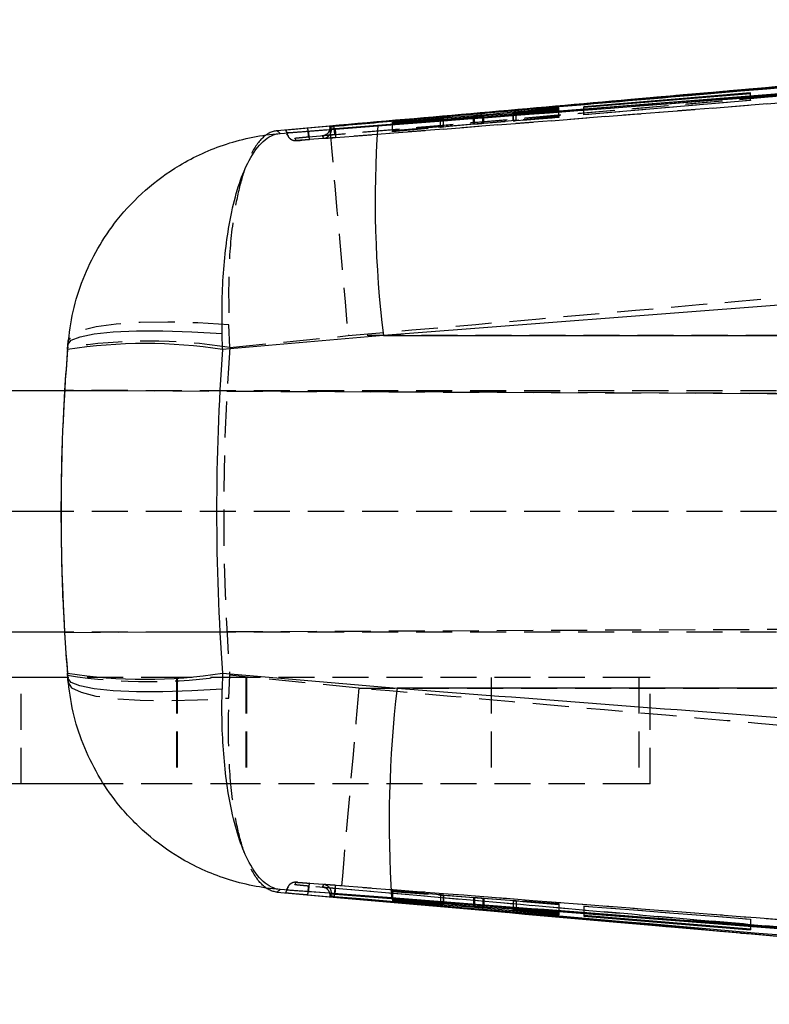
# Model space of a CAD drawing. Extents: x 29 to 398, y 16 to 290.
# Tile 5 of 12: x 186 to 212, y 122 to 157. Entities that reach past the tile are written whole.
import ezdxf

# ---------------------------------------------------------------- set-up
doc = ezdxf.new("R2010")
doc.units = 0
doc.linetypes.add('HIDDEN', pattern=[1.905, 1.27, -0.635])
doc.layers.get('0').update_dxf_attribs({"linetype": 'CONTINUOUS'})

msp = doc.modelspace()

# ---------------------------------------------------------------- linework, layer by layer
at = {"color": 7, "linetype": 'CONTINUOUS'}
for p, q in [((239.027914, 156.908784), (195.747946, 153.150157)), ((239.027914, 156.899944), (195.747946, 153.148769)), ((244.947356, 156.913035), (196.708661, 153.127337)), ((211.344611, 154.389896), (205.47599, 153.90299)), ((205.476191, 153.884456), (211.34482, 154.366548)), ((211.34482, 154.366548), (211.344611, 154.389896)), ((211.344611, 154.366531), (211.344611, 154.389896)), ((204.594288, 153.860345), (201.917466, 153.610653)), ((201.948475, 153.592489), (204.59519, 153.783542)), ((202.981782, 153.688138), (202.981782, 153.667077)), ((204.594959, 153.802852), (203.090679, 153.694051)), ((203.091819, 153.699696), (204.594534, 153.839252)), ((204.594534, 153.839252), (204.594288, 153.860345)), ((204.594288, 153.83923), (204.594288, 153.860345)), ((204.59519, 153.783542), (204.594959, 153.802852)), ((204.594959, 153.783525), (204.594959, 153.802852)), ((205.47599, 153.90299), (205.476191, 153.884456)), ((201.589447, 153.583423), (198.725622, 153.366271)), ((198.725622, 153.366271), (198.725853, 153.351314)), ((198.725853, 153.351314), (200.420987, 153.479416)), ((200.420272, 153.474605), (198.726293, 153.323891)), ((198.726293, 153.323891), (198.726531, 153.30956)), ((198.726531, 153.30956), (201.620471, 153.565642)), ((200.420272, 153.459437), (200.420272, 153.474605)), ((200.523902, 153.468607), (200.523902, 153.48477)), ((200.532873, 153.469401), (200.532873, 153.486013)), ((196.514312, 153.221501), (194.668953, 153.056956)), ((194.765788, 152.967142), (198.211182, 153.229802)), ((196.534138, 153.17961), (196.534138, 153.205)), ((196.577844, 153.118096), (196.534138, 153.204999)), ((196.577844, 153.095292), (196.534138, 153.179588)), ((196.652282, 153.216486), (196.67225, 153.218242)), ((196.708661, 153.125238), (196.708661, 153.127337)), ((196.708661, 153.125238), (196.709145, 153.12519)), ((246.814024, 149.58746), (198.409621, 145.841552)), ((187.302217, 145.67527), (187.281035, 145.421062)), ((192.742396, 145.354175), (192.7276, 145.916244)), ((198.409621, 145.841552), (192.742396, 145.354175)), ((198.409621, 145.841552), (250.196014, 145.841552)), ((187.277001, 145.354175), (187.291511, 145.531505)), ((187.174786, 143.901237), (139.222416, 143.901237)), ((187.174291, 143.91279), (187.175438, 143.91279)), ((187.174291, 143.91279), (187.175434, 143.912785)), ((187.046744, 139.651237), (139.222416, 139.651237)), ((187.172421, 135.401237), (139.222416, 135.401237)), ((187.17194, 135.389674), (187.173043, 135.389679)), ((187.17194, 135.389674), (187.173046, 135.389674)), ((187.288158, 133.771874), (187.273816, 133.948348)), ((187.277906, 133.880309), (187.298972, 133.625865)), ((192.739453, 133.948348), (192.724739, 133.388951)), ((192.739453, 133.948348), (198.888984, 133.421335)), ((187.255908, 133.801237), (181.571178, 133.801237)), ((250.196014, 133.421335), (198.888984, 133.421335)), ((188.54091, 130.051237), (180.171177, 130.051237)), ((198.692527, 126.032963), (194.76502, 126.331304)), ((194.666457, 126.240107), (196.897734, 126.041343)), ((195.707266, 126.150432), (195.747625, 126.146841)), ((196.534138, 126.11767), (196.577844, 126.20333)), ((196.534138, 126.092285), (196.577844, 126.180597)), ((196.534138, 126.092285), (196.534138, 126.117648)), ((196.672257, 126.079033), (196.652044, 126.08081)), ((196.709145, 126.173583), (196.708661, 126.173535)), ((196.708661, 126.171404), (196.708661, 126.173535)), ((201.589566, 125.736143), (198.726032, 125.989243)), ((198.726032, 125.989243), (198.726055, 125.975231)), ((198.726055, 125.989241), (198.726055, 125.975231)), ((198.726055, 125.975231), (200.421017, 125.824545)), ((200.420242, 125.819783), (198.726092, 125.947358)), ((198.726092, 125.947358), (198.726114, 125.931537)), ((198.726114, 125.947356), (198.726114, 125.931537)), ((198.726114, 125.931537), (201.620352, 125.712943)), ((200.421017, 125.839428), (200.421017, 125.824545)), ((200.53288, 125.81319), (200.53288, 125.829541)), ((204.594683, 125.516913), (201.917593, 125.709359)), ((201.948349, 125.68577), (204.594802, 125.438745)), ((202.981774, 125.632858), (202.981774, 125.610982)), ((202.985633, 125.632581), (202.985633, 125.611532)), ((204.594773, 125.459786), (203.090642, 125.599468)), ((203.091849, 125.624945), (203.091849, 125.605012)), ((203.091849, 125.605012), (204.594713, 125.49685)), ((204.594713, 125.49685), (204.594683, 125.516913)), ((204.594802, 125.438745), (204.594773, 125.459786)), ((211.344701, 124.934617), (205.476079, 125.415484)), ((205.476079, 125.415484), (205.476102, 125.396616)), ((205.476102, 125.415483), (205.476102, 125.396616)), ((205.476102, 125.396616), (211.34473, 124.910827)), ((211.34473, 124.910827), (211.344701, 124.934617))]:
    msp.add_line(p, q, dxfattribs=at)
at = {"color": 7, "linetype": 'HIDDEN'}
for p, q in [((195.773606, 152.845466), (239.052762, 156.596717)), ((246.125292, 156.662561), (195.799616, 152.744403)), ((234.651376, 156.547969), (207.126018, 154.159379)), ((211.344611, 154.135177), (211.344611, 154.366531)), ((211.34482, 154.124896), (211.34482, 154.366548)), ((205.47599, 153.629729), (211.344611, 154.135177)), ((211.34482, 154.124896), (205.476191, 153.619446)), ((211.344611, 154.135177), (211.34482, 154.124896)), ((202.981782, 153.667077), (202.981782, 153.410046)), ((202.985626, 153.4104), (202.985626, 153.688747)), ((203.090679, 153.417338), (203.090679, 153.694051)), ((203.091819, 153.420915), (203.091819, 153.699696)), ((204.594288, 153.570953), (204.594288, 153.83923)), ((204.594534, 153.55915), (204.594534, 153.839252)), ((204.594959, 153.538079), (204.594959, 153.783525)), ((204.59519, 153.526519), (204.59519, 153.783542)), ((205.47599, 153.629729), (205.47599, 153.90299)), ((205.476191, 153.619446), (205.476191, 153.884456)), ((198.725622, 153.066913), (198.725622, 153.366271)), ((198.725622, 153.066913), (201.589447, 153.296819)), ((198.725853, 153.054885), (198.725853, 153.351314)), ((198.726293, 153.031915), (198.726293, 153.323891)), ((198.726531, 153.019411), (198.726531, 153.30956)), ((200.420272, 153.187525), (200.420272, 153.459437)), ((200.420987, 153.191096), (200.420987, 153.479416)), ((200.523902, 153.197656), (200.523902, 153.468607)), ((200.532873, 153.198734), (200.532873, 153.469401)), ((201.589447, 153.296819), (201.589447, 153.562897)), ((201.620471, 153.285584), (201.620471, 153.565642)), ((201.917466, 153.325059), (201.917466, 153.590148)), ((201.917466, 153.325059), (204.594288, 153.570953)), ((201.948475, 153.313843), (201.948475, 153.592489)), ((204.59519, 153.526519), (201.948475, 153.313843)), ((203.090679, 153.417338), (204.594959, 153.538079)), ((204.594534, 153.55915), (203.091819, 153.420915)), ((204.594288, 153.570953), (204.594534, 153.55915)), ((204.594959, 153.538079), (204.59519, 153.526519)), ((205.476191, 153.619446), (205.47599, 153.629729)), ((194.999885, 152.952761), (195.049521, 152.865741)), ((198.725853, 153.054885), (198.725622, 153.066913)), ((200.420987, 153.191096), (198.725853, 153.054885)), ((198.726293, 153.031915), (200.420272, 153.187525)), ((198.726531, 153.019411), (198.726293, 153.031915)), ((201.620471, 153.285584), (198.726531, 153.019411)), ((200.523902, 153.197656), (200.529997, 153.198734)), ((195.33686, 152.711668), (195.289705, 152.798877)), ((192.996685, 145.421062), (192.965139, 146.224563)), ((192.996685, 145.421062), (197.163608, 145.841552)), ((235.307973, 145.841552), (197.163608, 145.841552)), ((254.1718, 143.901237), (187.174786, 143.901237)), ((187.175434, 143.912785), (276.735585, 143.522003)), ((263.690558, 143.578928), (187.175438, 143.91279)), ((254.1718, 139.651237), (187.046744, 139.651237)), ((187.173043, 135.389679), (276.910004, 135.781233)), ((187.173046, 135.389674), (264.327761, 135.726327)), ((254.1718, 135.401237), (187.172421, 135.401237)), ((192.962136, 133.076028), (192.993809, 133.880309)), ((197.546114, 133.421335), (192.993809, 133.880309)), ((185.639043, 130.051237), (185.639043, 133.801237)), ((191.137914, 133.801237), (187.255908, 133.801237)), ((191.117551, 133.801237), (191.117551, 130.051237)), ((191.137914, 133.801237), (191.137914, 130.051237)), ((193.57967, 133.801237), (191.137914, 133.801237)), ((193.559308, 133.801237), (193.559308, 130.051237)), ((193.57967, 133.801237), (193.57967, 130.051237)), ((207.408849, 133.801237), (193.57967, 133.801237)), ((202.202548, 133.801237), (202.202548, 130.051237)), ((207.408849, 133.801237), (207.408849, 130.051237)), ((207.805697, 133.801237), (207.408849, 133.801237)), ((207.805697, 130.051237), (207.805697, 133.801237)), ((197.546114, 133.421335), (235.307973, 133.421335)), ((191.137914, 130.051237), (188.54091, 130.051237)), ((193.57967, 130.051237), (191.137914, 130.051237)), ((207.408849, 130.051237), (193.57967, 130.051237)), ((207.805697, 130.051237), (207.408849, 130.051237)), ((195.048552, 126.430944), (194.991473, 126.329222)), ((195.289683, 126.498176), (195.336785, 126.586791)), ((198.726032, 126.295762), (198.726032, 125.989243)), ((198.726055, 126.284094), (198.726032, 126.295762)), ((198.726032, 126.295762), (201.589566, 126.055303)), ((198.726055, 126.284094), (198.726055, 125.989241)), ((200.421017, 126.141886), (198.726055, 126.284094)), ((198.726114, 126.249682), (198.726092, 126.261812)), ((198.726092, 126.261812), (200.420242, 126.138547)), ((198.726092, 126.261812), (198.726092, 125.947358)), ((201.620352, 126.039426), (198.726114, 126.249682)), ((198.726114, 126.249682), (198.726114, 125.947356)), ((200.420242, 126.138547), (200.420242, 125.819783)), ((200.421017, 126.141886), (200.421017, 125.839428)), ((200.523895, 126.1316), (200.523895, 125.812921)), ((200.53288, 125.829541), (200.53288, 126.131657)), ((201.589566, 126.055303), (201.589566, 125.736143)), ((201.620352, 126.039426), (201.620352, 125.733433)), ((201.917593, 126.029604), (204.594683, 125.834824)), ((201.917593, 126.029604), (201.917593, 125.709359)), ((204.594802, 125.791711), (201.948349, 126.013748)), ((201.948349, 126.013748), (201.948349, 125.707147)), ((202.981774, 125.939159), (202.981774, 125.632858)), ((202.985633, 125.93952), (202.985753, 125.939159)), ((202.985633, 125.93952), (202.985633, 125.632581)), ((203.090642, 125.929253), (204.594773, 125.802927)), ((203.090642, 125.929253), (203.090642, 125.599468)), ((204.594713, 125.823372), (203.091849, 125.932529)), ((203.091849, 125.932529), (203.091849, 125.624945)), ((204.594683, 125.834824), (204.594713, 125.823372)), ((204.594683, 125.834824), (204.594683, 125.516913)), ((204.594713, 125.823372), (204.594713, 125.49685)), ((204.594773, 125.802927), (204.594802, 125.791711)), ((204.594773, 125.802927), (204.594773, 125.459786)), ((204.594802, 125.791711), (204.594802, 125.438745)), ((205.476102, 125.739207), (205.476079, 125.749182)), ((205.476079, 125.749182), (205.476079, 125.415484)), ((205.476079, 125.749182), (211.344701, 125.289613)), ((205.476102, 125.739207), (205.476102, 125.415483)), ((211.34473, 125.279638), (205.476102, 125.739207)), ((211.344701, 125.289613), (211.34473, 125.279638)), ((211.344701, 125.289613), (211.344701, 124.934617)), ((211.34473, 125.279638), (211.34473, 124.910827))]:
    msp.add_line(p, q, dxfattribs=at)
at = {"color": 8, "linetype": 'CONTINUOUS'}
for p, q in [((201.589447, 153.562897), (201.589439, 153.583423)), ((201.917466, 153.590148), (201.917466, 153.610653)), ((201.620352, 125.733433), (201.620352, 125.712943)), ((201.948349, 125.707147), (201.948349, 125.68577))]:
    msp.add_line(p, q, dxfattribs=at)
at = {"color": 7, "linetype": 'CONTINUOUS', "flags": 128}
for points in [[(195.747625, 153.150128), (195.72812, 153.148391), (195.708614, 153.146655)], [(187.291511, 145.531505), (187.405754, 145.678458), (187.718503, 145.803422), (188.218776, 145.902008), (188.889001, 145.970752), (189.705629, 146.00724), (190.639984, 146.01019), (191.659246, 145.979499), (192.7276, 145.916244)], [(192.724739, 133.388951), (191.656184, 133.32612), (190.636751, 133.295666), (189.702247, 133.29866), (188.885507, 133.334996), (188.215223, 133.403398), (187.714953, 133.501462), (187.402267, 133.625743), (187.288158, 133.771874)]]:
    msp.add_lwpolyline(points, dxfattribs=at)
at = {"color": 7, "linetype": 'HIDDEN', "flags": 128}
for points in [[(196.514312, 153.221501), (196.520169, 153.142247), (196.541895, 152.885052), (196.579021, 152.455631), (196.630713, 151.863525), (196.695831, 151.121889), (196.772915, 150.247203), (196.860265, 149.258902), (196.955938, 148.178946), (197.05781, 147.031329), (197.163608, 145.841552)], [(196.65784, 153.112629), (196.643096, 153.109063), (196.608555, 153.101091), (196.58592, 153.096317), (196.577844, 153.095285), (196.577836, 153.095285), (196.577836, 153.095285)], [(192.965139, 146.224563), (191.86556, 146.292718), (190.810245, 146.320036), (189.838093, 146.305509), (188.98492, 146.249674), (188.282166, 146.154588), (187.755738, 146.023754), (187.425025, 145.861995), (187.302217, 145.67527)], [(187.298972, 133.625865), (187.421657, 133.439528), (187.752299, 133.278031), (188.278709, 133.147327), (188.981477, 133.052233), (189.834718, 132.996254), (190.806974, 132.981453), (191.862416, 133.008375), (192.962136, 133.076028)], [(197.546114, 133.421335), (197.440412, 132.231145), (197.338645, 131.083154), (197.243076, 130.002886), (197.155822, 129.014362), (197.078828, 128.139559), (197.013807, 127.397929), (196.962204, 126.805962), (196.925167, 126.376819), (196.903516, 126.120043), (196.897734, 126.041343)]]:
    msp.add_lwpolyline(points, dxfattribs=at)
at = {"color": 8, "linetype": 'CONTINUOUS', "flags": 128}
msp.add_lwpolyline([(196.662065, 126.185079), (196.685609, 126.179408), (196.708661, 126.173704), (196.709145, 126.173583), (196.709145, 126.173583)], dxfattribs=at)
at = {"color": 7, "linetype": 'HIDDEN'}
for centre, radius, start, end in [((196.273331, 153.095303), 0.304506, 274.4569945, 359.9967398), ((190.13886, 127.601224), 18.047542, 80.8888739, 99.1111261), ((190.135857, 151.818404), 18.164337, 260.9475472, 279.0524528), ((196.273339, 126.203326), 0.304497, 0.0020013, 85.5598804)]:
    msp.add_arc(centre, radius, start, end, dxfattribs=at)
at = {"color": 7, "linetype": 'CONTINUOUS'}
for centre, radius, start, end in [((236.874637, 150.571462), 38.754735, 176.0667679, 187.010272), ((190.009699, 127.630394), 17.933211, 81.2350097, 98.7649903), ((190.006635, 151.794778), 18.054456, 261.2939415, 278.7060585), ((240.654246, 128.613998), 42.041023, 173.4339384, 183.5197887)]:
    msp.add_arc(centre, radius, start, end, dxfattribs=at)
at = {"color": 7, "linetype": 'HIDDEN'}
for centre, major_axis, ratio, start_param, end_param in [((203.262806, 153.433888), (0.281482, 0.024245), 0.00778585, 2.222973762, 2.965798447), ((200.251951, 153.174793), (0.28112, 0.024214), 0.00778585, 5.353652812, 6.02637654), ((258.302868, 139.631443), (0, 71.253), 0.91958007, 1.489452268, 1.651598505), ((258.302868, 139.631443), (71.257454, 0), 0.999937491, 3.081632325, 3.200996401), ((258.298593, 139.631443), (71.253043, 0), 0.999999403, 3.081469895, 3.141314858), ((258.299652, 139.631443), (0, 71.253), 0.999999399, 1.510673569, 1.570518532), ((258.298593, 139.631443), (53.400871, -47.17377), 0.999995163, 3.864879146, 3.924723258), ((258.299652, 139.631443), (47.14806, 53.423515), 0.999995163, 2.29359719, 2.353441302), ((200.251954, 126.153436), (0.28112, -0.022015), 0.007549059, 5.354777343, 6.027501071), ((203.262804, 125.917443), (0.281483, -0.022044), 0.007549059, 2.224098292, 2.966922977)]:
    msp.add_ellipse(centre, major_axis=major_axis, ratio=ratio, start_param=start_param, end_param=end_param, dxfattribs=at)
at = {"color": 7, "linetype": 'CONTINUOUS'}
for centre, major_axis, ratio, start_param, end_param in [((258.295564, 139.631443), (0, 71.253), 0.999940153, 1.490394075, 1.650640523), ((258.302868, 139.631443), (71.257454, 0), 0.999937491, 3.060248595, 3.081632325), ((258.295564, 139.631443), (0, 71.253), 0.922987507, 1.490394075, 1.650640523), ((258.302868, 139.631443), (71.257454, 0), 0.999937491, 3.200996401, 3.222394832)]:
    msp.add_ellipse(centre, major_axis=major_axis, ratio=ratio, start_param=start_param, end_param=end_param, dxfattribs=at)
for points, knots in [([(195.76503, 153.044363), (195.967293, 153.059819), (196.97861, 153.137103), (201.226103, 153.462225), (217.799897, 154.73739), (233.563052, 155.972789), (246.090446, 156.954592)], [0, 0, 0, 0, 0.012056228, 0.06028108, 0.253180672, 1, 1, 1, 1]), ([(196.67225, 153.218242), (196.790098, 153.228531), (197.716864, 153.309437), (201.87935, 153.672213), (215.740631, 154.873007), (228.794533, 155.985388), (238.612186, 156.821994)], [0, 0, 0, 0, 0.008430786, 0.066300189, 0.297777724, 1, 1, 1, 1]), ([(244.948428, 156.903932), (244.947616, 156.903868), (236.899811, 156.270134), (220.820566, 154.999184), (204.740787, 153.749484), (196.708661, 153.125238)], [0, 0, 0, 0, 0.0000505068, 0.5005080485, 1, 1, 1, 1]), ([(198.211182, 153.229802), (199.0312, 153.292432), (215.158481, 154.524182), (231.286037, 155.779193), (246.593561, 156.970391)], [0, 0, 0, 0, 0.050846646, 1, 1, 1, 1]), ([(234.650854, 156.545742), (227.945236, 155.969644), (218.769417, 155.181325), (206.058432, 154.060299), (200.051495, 153.532371), (196.514312, 153.221501)], [0, 0, 0, 0, 0.527434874, 0.721730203, 1, 1, 1, 1]), ([(203.090679, 153.694052), (203.067679, 153.692431), (203.021232, 153.689157), (202.984469, 153.68725), (202.979369, 153.687706), (202.984801, 153.68861), (202.985626, 153.688747)], [0, 0, 0, 0, 0.312392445, 0.630868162, 0.94391374, 1, 1, 1, 1]), ([(202.985626, 153.688747), (202.994192, 153.689835), (203.011324, 153.692009), (203.057208, 153.69649), (203.086759, 153.699227), (203.091819, 153.699696)], [0, 0, 0, 0, 0.45321728, 0.90636898, 1, 1, 1, 1]), ([(200.523902, 153.48477), (200.513123, 153.483561), (200.491605, 153.481148), (200.444021, 153.476783), (200.420272, 153.474605)], [0, 0, 0, 0, 0.500921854, 1, 1, 1, 1]), ([(200.420987, 153.479416), (200.444301, 153.481113), (200.490932, 153.484507), (200.528706, 153.486676), (200.536614, 153.486475), (200.527094, 153.485198), (200.523902, 153.48477)], [0, 0, 0, 0, 0.285865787, 0.571776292, 0.856444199, 1, 1, 1, 1]), ([(201.917466, 153.610653), (201.890431, 153.608219), (201.836366, 153.603352), (201.741352, 153.595351), (201.655625, 153.588432), (201.609291, 153.584926), (201.589439, 153.583423)], [0, 0, 0, 0, 0.266373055, 0.532709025, 0.799793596, 1, 1, 1, 1]), ([(201.620471, 153.565642), (201.647271, 153.568018), (201.700869, 153.572768), (201.795522, 153.580638), (201.881551, 153.587492), (201.928283, 153.590981), (201.948475, 153.592489)], [0, 0, 0, 0, 0.265556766, 0.531094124, 0.797386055, 1, 1, 1, 1]), ([(187.291511, 145.531505), (187.34024, 145.92001), (187.438818, 146.705943), (187.802629, 147.844785), (188.324234, 148.934668), (189.051486, 150.002982), (190.008713, 151.008296), (191.293199, 151.944924), (192.885398, 152.669378), (194.120352, 152.916413), (194.759832, 152.966674), (194.765788, 152.967142)], [0, 0, 0, 0, 0.100482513, 0.203273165, 0.306702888, 0.412531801, 0.53837068, 0.66831019, 0.82921619, 0.998409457, 1, 1, 1, 1]), ([(192.7276, 145.916244), (192.723375, 146.300998), (192.71483, 147.079346), (192.774068, 148.196625), (192.886963, 149.257575), (193.067587, 150.287186), (193.325936, 151.243031), (193.693778, 152.114783), (194.172206, 152.760413), (194.559334, 152.947466), (194.763883, 152.96696), (194.765788, 152.967142)], [0, 0, 0, 0, 0.100482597, 0.203273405, 0.306703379, 0.412532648, 0.538371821, 0.668311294, 0.829217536, 0.998409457, 1, 1, 1, 1]), ([(194.668953, 153.056956), (194.686555, 153.040476), (194.721935, 153.007351), (194.751122, 152.980589), (194.765788, 152.967142)], [0, 0, 0, 0, 0.497531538, 1, 1, 1, 1]), ([(194.959741, 153.074243), (194.960445, 153.07302), (194.964398, 153.066145), (194.982171, 153.035598), (194.997473, 153.010959), (195.009914, 152.990929)], [0, 0, 0, 0, 0.038918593, 0.218660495, 1, 1, 1, 1]), ([(195.708614, 153.146655), (195.620625, 153.138732), (195.444654, 153.122885), (195.215576, 153.101389), (195.047347, 153.084895), (194.968833, 153.076364), (194.962058, 153.074783), (194.959749, 153.074244)], [0, 0, 0, 0, 0.221584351, 0.44315387, 0.664555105, 0.885647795, 1, 1, 1, 1]), ([(195.009906, 152.990928), (195.019162, 152.991141), (195.037673, 152.991567), (195.174532, 153.000748), (195.374822, 153.015088), (195.58501, 153.030669), (195.71872, 153.04084), (195.764754, 153.044341)], [0, 0, 0, 0, 0.220958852, 0.441878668, 0.662782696, 0.883901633, 1, 1, 1, 1]), ([(196.534153, 153.205), (196.535876, 153.205285), (196.539323, 153.205854), (196.563712, 153.208339), (196.5992, 153.211708), (196.631368, 153.214627), (196.649441, 153.216233), (196.652282, 153.216486)], [0, 0, 0, 0, 0.2392536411, 0.4785273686, 0.7173937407, 0.9555677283, 1, 1, 1, 1]), ([(196.708661, 153.127337), (196.693624, 153.126181), (196.663309, 153.123851), (196.623518, 153.120928), (196.593905, 153.118872), (196.579742, 153.118026), (196.578326, 153.118078), (196.577836, 153.118096)], [0, 0, 0, 0, 0.217714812, 0.438907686, 0.660427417, 0.882581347, 1, 1, 1, 1]), ([(187.291511, 145.531505), (187.292989, 145.552037), (187.295946, 145.593131), (187.300126, 145.647878), (187.302217, 145.67527)], [0, 0, 0, 0, 0.499644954, 1, 1, 1, 1]), ([(194.76502, 126.331304), (194.759065, 126.331771), (194.119596, 126.381865), (192.884621, 126.628567), (191.306277, 127.346247), (190.019538, 128.278378), (189.065094, 129.274421), (188.327118, 130.353973), (187.806683, 131.436011), (187.437503, 132.585019), (187.338315, 133.373273), (187.288158, 133.771874)], [0, 0, 0, 0, 0.00158959, 0.170678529, 0.331486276, 0.457279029, 0.587118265, 0.690501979, 0.796259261, 0.896973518, 1, 1, 1, 1]), ([(187.298972, 133.625865), (187.296855, 133.653739), (187.292622, 133.709449), (187.289645, 133.751075), (187.288158, 133.771874)], [0, 0, 0, 0, 0.500339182, 1, 1, 1, 1]), ([(194.76502, 126.331304), (194.763115, 126.331486), (194.558595, 126.350978), (194.171328, 126.538158), (193.694607, 127.180227), (193.326605, 128.051807), (193.067572, 129.001314), (192.885744, 130.037436), (192.772063, 131.094288), (192.712379, 132.218199), (192.720619, 132.99871), (192.724739, 133.388951)], [0, 0, 0, 0, 0.001589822, 0.170682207, 0.331494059, 0.459318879, 0.587118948, 0.691695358, 0.796259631, 0.898133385, 1, 1, 1, 1]), ([(198.888984, 133.421335), (203.676668, 133.055871), (219.901375, 131.817369), (236.124592, 130.558389), (247.560565, 129.670917)], [0, 0, 0, 0, 0.295086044, 1, 1, 1, 1]), ([(194.76502, 126.331304), (194.750116, 126.317675), (194.720456, 126.290551), (194.684397, 126.256866), (194.666457, 126.240107)], [0, 0, 0, 0, 0.502489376, 1, 1, 1, 1]), ([(195.009906, 126.307436), (195.009214, 126.306319), (195.005753, 126.30073), (194.990091, 126.275259), (194.973336, 126.24629), (194.959734, 126.222773)], [0, 0, 0, 0, 0.044932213, 0.224660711, 1, 1, 1, 1]), ([(195.764829, 126.254283), (195.676578, 126.260946), (195.500184, 126.274263), (195.269915, 126.290985), (195.100303, 126.302756), (195.020403, 126.307661), (195.012569, 126.307495), (195.009906, 126.307439)], [0, 0, 0, 0, 0.222077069, 0.443886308, 0.665136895, 0.886165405, 1, 1, 1, 1]), ([(246.153567, 122.355988), (245.951331, 122.371807), (244.940143, 122.450898), (240.693133, 122.78288), (224.100074, 124.078529), (208.314522, 125.29064), (195.765104, 126.254262)], [0, 0, 0, 0, 0.012041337, 0.060207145, 0.252870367, 1, 1, 1, 1]), ([(194.959749, 126.222771), (194.968437, 126.221342), (194.985812, 126.218485), (195.121197, 126.20471), (195.320416, 126.185651), (195.529314, 126.166383), (195.662127, 126.154478), (195.707266, 126.150432)], [0, 0, 0, 0, 0.221368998, 0.442699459, 0.664110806, 0.885843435, 1, 1, 1, 1]), ([(195.747946, 126.148247), (202.960562, 125.515824), (217.385814, 124.250975), (231.813874, 123.018424), (239.027914, 122.402148)], [0, 0, 0, 0, 0.499999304, 1, 1, 1, 1]), ([(195.747946, 126.146812), (202.960522, 125.512691), (217.385696, 124.244446), (231.813834, 123.010213), (239.027914, 122.393096)], [0, 0, 0, 0, 0.499999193, 1, 1, 1, 1]), ([(196.652044, 126.08081), (196.643466, 126.081574), (196.619778, 126.083684), (196.584498, 126.086941), (196.553281, 126.089972), (196.536808, 126.091745), (196.534896, 126.092133), (196.534153, 126.092284)], [0, 0, 0, 0, 0.134836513, 0.372347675, 0.610173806, 0.848705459, 1, 1, 1, 1]), ([(196.577836, 126.180598), (196.579466, 126.18058), (196.582727, 126.180544), (196.606722, 126.17897), (196.641819, 126.176463), (196.678183, 126.173748), (196.70107, 126.171988), (196.708661, 126.171404)], [0, 0, 0, 0, 0.2227551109, 0.4455203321, 0.6680129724, 0.8898918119, 1, 1, 1, 1]), ([(238.612186, 122.480925), (238.558642, 122.485469), (237.696009, 122.558668), (233.597041, 122.906639), (219.669666, 124.090516), (206.553011, 125.224674), (196.672257, 126.079033)], [0, 0, 0, 0, 0.003829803, 0.06169996, 0.293180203, 1, 1, 1, 1]), ([(196.708661, 126.173535), (204.740808, 125.551434), (220.820559, 124.306034), (236.899793, 123.042498), (244.947636, 122.410342), (244.948458, 122.410277)], [0, 0, 0, 0, 0.499493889, 0.999948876, 1, 1, 1, 1]), ([(196.708661, 126.171404), (204.797155, 125.543344), (220.877292, 124.294746), (236.956283, 123.029685), (244.947356, 122.400964)], [0, 0, 0, 0, 0.503011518, 1, 1, 1, 1]), ([(196.897734, 126.041343), (202.672306, 125.532038), (215.25572, 124.422208), (227.841731, 123.340509), (234.651979, 122.755205)], [0, 0, 0, 0, 0.458903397, 1, 1, 1, 1]), ([(247.342747, 122.288019), (235.910779, 123.174111), (219.693899, 124.431083), (203.477343, 125.668001), (198.692527, 126.032963)], [0, 0, 0, 0, 0.704942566, 1, 1, 1, 1]), ([(200.523895, 125.812921), (200.513136, 125.813479), (200.491627, 125.814594), (200.444031, 125.818054), (200.420242, 125.819783)], [0, 0, 0, 0, 0.500190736, 1, 1, 1, 1]), ([(200.421017, 125.824545), (200.444361, 125.822399), (200.491053, 125.818108), (200.528821, 125.814046), (200.536591, 125.812542), (200.527062, 125.812826), (200.523895, 125.812921)], [0, 0, 0, 0, 0.286448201, 0.572964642, 0.858078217, 1, 1, 1, 1]), ([(201.917585, 125.709359), (201.890581, 125.711377), (201.836577, 125.715414), (201.741704, 125.723047), (201.655936, 125.730247), (201.60953, 125.73437), (201.589566, 125.736143)], [0, 0, 0, 0, 0.265852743, 0.531649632, 0.798514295, 1, 1, 1, 1]), ([(201.620352, 125.712943), (201.647127, 125.710915), (201.700673, 125.70686), (201.7952, 125.699159), (201.88126, 125.691834), (201.928055, 125.687604), (201.948349, 125.68577)], [0, 0, 0, 0, 0.2650727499, 0.5301166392, 0.7962254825, 1, 1, 1, 1]), ([(203.090649, 125.599467), (203.067479, 125.601658), (203.021132, 125.60604), (202.984482, 125.610204), (202.97936, 125.611511), (202.984805, 125.611529), (202.985633, 125.611532)], [0, 0, 0, 0, 0.315060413, 0.630192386, 0.943745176, 1, 1, 1, 1]), ([(202.985633, 125.611532), (202.994181, 125.611214), (203.011276, 125.610579), (203.057138, 125.607511), (203.086723, 125.605381), (203.091849, 125.605012)], [0, 0, 0, 0, 0.452581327, 0.905149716, 1, 1, 1, 1])]:
    msp.add_open_spline(points, degree=3, knots=knots, dxfattribs=at)
at = {"color": 7, "linetype": 'HIDDEN'}
for points, knots in [([(238.831532, 156.546347), (231.767862, 155.944377), (217.722731, 154.747444), (203.679719, 153.525968), (196.69931, 152.918804)], [0, 0, 0, 0, 0.502926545, 1, 1, 1, 1]), ([(196.720708, 152.821665), (204.752979, 153.446144), (220.998596, 154.70918), (237.242805, 155.991358), (245.45544, 156.639593)], [0, 0, 0, 0, 0.494426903, 1, 1, 1, 1]), ([(201.589439, 153.296819), (201.616393, 153.299013), (201.670295, 153.303402), (201.765344, 153.311505), (201.851147, 153.319024), (201.89762, 153.323253), (201.917466, 153.325059)], [0, 0, 0, 0, 0.266752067, 0.53345677, 0.800759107, 1, 1, 1, 1]), ([(201.948475, 153.313843), (201.921489, 153.311644), (201.86752, 153.307246), (201.772649, 153.299153), (201.686825, 153.291628), (201.640442, 153.287403), (201.620471, 153.285584)], [0, 0, 0, 0, 0.265985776, 0.531934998, 0.798467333, 1, 1, 1, 1]), ([(202.985745, 153.410046), (202.985004, 153.409857), (202.982802, 153.409294), (203.013642, 153.411355), (203.056385, 153.414604), (203.085725, 153.416943), (203.090679, 153.417338)], [0, 0, 0, 0, 0.187140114, 0.55565494, 0.924967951, 1, 1, 1, 1]), ([(194.668953, 153.056956), (194.667239, 153.056842), (194.476801, 153.044151), (194.120529, 152.86114), (193.693501, 152.201367), (193.375156, 151.298016), (193.120757, 150.108942), (192.935528, 148.437391), (192.954984, 146.98344), (192.965139, 146.224563)], [0, 0, 0, 0, 0.001605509, 0.178402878, 0.346054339, 0.479146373, 0.612207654, 0.797595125, 1, 1, 1, 1]), ([(195.009914, 152.990928), (195.011417, 152.978225), (195.015375, 152.94478), (195.032473, 152.89237), (195.063741, 152.837971), (195.096501, 152.798039), (195.121032, 152.780651), (195.128505, 152.775355)], [0, 0, 0, 0, 0.15119627, 0.398079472, 0.644978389, 0.891852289, 1, 1, 1, 1]), ([(195.773896, 152.845492), (195.77355, 152.850329), (195.772857, 152.860004), (195.766833, 152.93025), (195.758127, 153.030153), (195.751146, 153.109213), (195.747655, 153.148742)], [0, 0, 0, 0, 0.2499990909, 0.4999999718, 0.7500010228, 1, 1, 1, 1]), ([(195.764754, 153.044341), (195.767908, 153.005601), (195.774313, 152.926923), (195.784764, 152.827234), (195.794175, 152.757175), (195.798041, 152.748678), (195.799973, 152.74443)], [0, 0, 0, 0, 0.244327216, 0.496218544, 0.748110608, 1, 1, 1, 1]), ([(196.256113, 152.876251), (196.293304, 152.883588), (196.367685, 152.89826), (196.458778, 152.969584), (196.52191, 153.066532), (196.530062, 153.141902), (196.534138, 153.179588)], [0, 0, 0, 0, 0.2500056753, 0.5000082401, 0.7500014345, 1, 1, 1, 1]), ([(196.534153, 153.179632), (196.53589, 153.18053), (196.539372, 153.182331), (196.563825, 153.190259), (196.599128, 153.201021), (196.631132, 153.21041), (196.649271, 153.215621), (196.652282, 153.216486)], [0, 0, 0, 0, 0.235689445, 0.4726902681, 0.711568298, 0.9521254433, 1, 1, 1, 1]), ([(196.69931, 152.918804), (196.698809, 152.923054), (196.697806, 152.931553), (196.691379, 153.001546), (196.682477, 153.101079), (196.675622, 153.179608), (196.67225, 153.218242)], [0, 0, 0, 0, 0.251988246, 0.503977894, 0.755967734, 1, 1, 1, 1]), ([(196.709145, 153.12519), (196.711994, 153.085665), (196.717692, 153.006614), (196.722657, 152.906688), (196.7242, 152.836355), (196.721872, 152.826561), (196.720708, 152.821665)], [0, 0, 0, 0, 0.250000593, 0.500000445, 0.750000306, 1, 1, 1, 1]), ([(200.531949, 153.199079), (200.526318, 153.198835), (200.515049, 153.198348), (200.469774, 153.194977), (200.433485, 153.19209), (200.420987, 153.191096)], [0, 0, 0, 0, 0.395670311, 0.791879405, 1, 1, 1, 1]), ([(195.128385, 152.775184), (195.158634, 152.755528), (195.20032, 152.728441), (195.259848, 152.714755), (195.291383, 152.71116), (195.310457, 152.710639), (195.320137, 152.710681), (195.329617, 152.710923), (195.353057, 152.711993), (195.404415, 152.715257), (195.496588, 152.721884), (195.535321, 152.724669)], [0, 0, 0, 0, 0.169633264, 0.233767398, 0.291295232, 0.320496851, 0.342232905, 0.372871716, 0.440093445, 0.764720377, 1, 1, 1, 1]), ([(195.128505, 152.775355), (195.137678, 152.767995), (195.163174, 152.747542), (195.21285, 152.7261), (195.273984, 152.710498), (195.315902, 152.711278), (195.33686, 152.711668)], [0, 0, 0, 0, 0.157782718, 0.438523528, 0.719265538, 1, 1, 1, 1]), ([(195.289713, 152.798878), (195.292321, 152.799395), (195.2987, 152.800661), (195.359194, 152.807059), (195.470281, 152.81784), (195.614665, 152.831265), (195.721411, 152.840802), (195.773606, 152.845466)], [0, 0, 0, 0, 0.148307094, 0.362797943, 0.577757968, 0.793542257, 1, 1, 1, 1]), ([(195.535321, 152.724661), (195.497686, 152.721959), (195.418834, 152.716298), (195.350498, 152.711856), (195.341162, 152.711727), (195.336853, 152.711667)], [0, 0, 0, 0, 0.329611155, 0.690581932, 1, 1, 1, 1]), ([(195.799616, 152.744403), (195.763844, 152.74168), (195.674899, 152.73491), (195.580259, 152.727848), (195.538662, 152.724898), (195.535321, 152.724661)], [0, 0, 0, 0, 0.382211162, 0.950375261, 1, 1, 1, 1]), ([(196.31302, 152.882938), (196.302044, 152.881832), (196.263478, 152.877944), (196.259184, 152.876957), (196.256113, 152.876251)], [0, 0, 0, 0, 0.2846063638, 1, 1, 1, 1]), ([(196.256113, 152.876251), (196.256815, 152.874624), (196.260329, 152.866485), (196.273897, 152.836045), (196.286865, 152.811158), (196.296994, 152.791718)], [0, 0, 0, 0, 0.051885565, 0.25942784, 1, 1, 1, 1]), ([(196.398635, 152.929299), (196.375074, 152.914519), (196.343533, 152.894733), (196.303209, 152.884005), (196.288325, 152.880877), (196.281247, 152.879663), (196.277218, 152.879054), (196.276608, 152.878992), (196.284321, 152.879965), (196.301755, 152.881801), (196.31302, 152.882988)], [0, 0, 0, 0, 0.268428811, 0.359345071, 0.414789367, 0.4551575, 0.504184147, 0.58229218, 0.730105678, 1, 1, 1, 1]), ([(196.296994, 152.791718), (196.302505, 152.7918), (196.313114, 152.791958), (196.39079, 152.797116), (196.50192, 152.805084), (196.619907, 152.813905), (196.694928, 152.81968), (196.720708, 152.821665)], [0, 0, 0, 0, 0.229954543, 0.442688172, 0.663383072, 0.884325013, 1, 1, 1, 1]), ([(196.69931, 152.918804), (196.668026, 152.916047), (196.587073, 152.908911), (196.465101, 152.897775), (196.361631, 152.888008), (196.326163, 152.884309), (196.31302, 152.882938)], [0, 0, 0, 0, 0.195841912, 0.506781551, 0.817234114, 1, 1, 1, 1]), ([(197.163608, 145.841552), (203.165169, 146.37198), (215.87907, 147.495658), (228.595391, 148.591584), (235.309009, 149.170182)], [0, 0, 0, 0, 0.472047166, 1, 1, 1, 1]), ([(235.308994, 130.130695), (228.490812, 130.717426), (215.902004, 131.800742), (203.315626, 132.91196), (197.546114, 133.421335)], [0, 0, 0, 0, 0.54160663, 1, 1, 1, 1]), ([(194.666457, 126.240107), (194.664743, 126.240221), (194.473941, 126.252867), (194.116843, 126.436134), (193.691595, 127.095345), (193.372251, 127.995552), (193.118095, 129.185259), (192.932163, 130.863368), (192.951857, 132.317228), (192.962136, 133.076028)], [0, 0, 0, 0, 0.001604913, 0.178678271, 0.346556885, 0.477286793, 0.612473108, 0.797741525, 1, 1, 1, 1]), ([(195.139479, 126.531339), (195.128189, 126.523464), (195.09974, 126.503619), (195.06362, 126.460574), (195.032493, 126.406029), (195.015364, 126.353637), (195.01141, 126.320166), (195.009906, 126.307436)], [0, 0, 0, 0, 0.154036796, 0.388136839, 0.62223587, 0.856330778, 1, 1, 1, 1]), ([(195.399341, 126.583303), (195.381005, 126.584465), (195.343395, 126.586848), (195.335623, 126.587755), (195.306999, 126.587803), (195.274396, 126.586337), (195.224031, 126.576436), (195.173723, 126.556039), (195.148198, 126.538074), (195.139189, 126.531732)], [0, 0, 0, 0, 0.245513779, 0.503610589, 0.545431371, 0.59810299, 0.768271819, 0.918205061, 1, 1, 1, 1]), ([(195.336785, 126.586794), (195.315821, 126.587191), (195.273892, 126.587984), (195.212887, 126.572188), (195.167133, 126.553125), (195.145096, 126.535764), (195.139479, 126.531339)], [0, 0, 0, 0, 0.299216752, 0.598453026, 0.897657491, 1, 1, 1, 1]), ([(195.773851, 126.451528), (195.729585, 126.455475), (195.63116, 126.464251), (195.490728, 126.477239), (195.374043, 126.488474), (195.302082, 126.495939), (195.293604, 126.497469), (195.28969, 126.498175)], [0, 0, 0, 0, 0.175178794, 0.389509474, 0.603362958, 0.816877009, 1, 1, 1, 1]), ([(195.336771, 126.586792), (195.338799, 126.586853), (195.343242, 126.586987), (195.379587, 126.584623), (195.399341, 126.583339)], [0, 0, 0, 0, 0.4565055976, 1, 1, 1, 1]), ([(195.399341, 126.583339), (195.40344, 126.583087), (195.427319, 126.581621), (195.518299, 126.57516), (195.653182, 126.565314), (195.753521, 126.557705), (195.79969, 126.554204)], [0, 0, 0, 0, 0.067694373, 0.394303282, 0.72129973, 1, 1, 1, 1]), ([(195.747789, 126.148261), (195.751277, 126.187788), (195.758254, 126.266841), (195.766953, 126.366737), (195.772967, 126.436987), (195.773661, 126.446672), (195.774008, 126.451514)], [0, 0, 0, 0, 0.249999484, 0.499999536, 0.749999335, 1, 1, 1, 1]), ([(195.799966, 126.554184), (195.798039, 126.549938), (195.794184, 126.541447), (195.784781, 126.471387), (195.774369, 126.371698), (195.767976, 126.29302), (195.764829, 126.254283)], [0, 0, 0, 0, 0.251897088, 0.503796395, 0.755695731, 1, 1, 1, 1]), ([(239.052717, 122.705374), (231.838767, 123.32167), (217.411078, 124.554244), (202.98619, 125.819106), (195.773851, 126.451528)], [0, 0, 0, 0, 0.500007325, 1, 1, 1, 1]), ([(195.799698, 126.554204), (204.198268, 125.909122), (220.995347, 124.618962), (237.79067, 123.304855), (246.188302, 122.647803)], [0, 0, 0, 0, 0.500001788, 1, 1, 1, 1]), ([(196.296919, 126.50691), (196.296209, 126.505579), (196.292658, 126.498923), (196.278966, 126.472611), (196.26611, 126.443618), (196.256068, 126.420969)], [0, 0, 0, 0, 0.051863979, 0.259319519, 1, 1, 1, 1]), ([(196.534153, 126.11767), (196.530075, 126.155361), (196.521919, 126.230742), (196.458772, 126.327692), (196.367656, 126.398998), (196.293263, 126.413646), (196.256068, 126.420969)], [0, 0, 0, 0, 0.2500002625, 0.4999922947, 0.7499997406, 1, 1, 1, 1]), ([(196.25612, 126.420965), (196.259955, 126.420201), (196.265836, 126.419029), (196.307517, 126.414832), (196.32202, 126.413371)], [0, 0, 0, 0, 0.652045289, 1, 1, 1, 1]), ([(196.32202, 126.413326), (196.307031, 126.414863), (196.28218, 126.417412), (196.273933, 126.418704), (196.282672, 126.417362), (196.292611, 126.415584), (196.316332, 126.409883), (196.342298, 126.40288), (196.359116, 126.392484), (196.362038, 126.390678)], [0, 0, 0, 0, 0.367133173, 0.608657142, 0.669877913, 0.721516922, 0.789114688, 0.963362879, 1, 1, 1, 1]), ([(196.720627, 126.477114), (196.694851, 126.479091), (196.619835, 126.484847), (196.501853, 126.493633), (196.389372, 126.501658), (196.312354, 126.506728), (196.302071, 126.506849), (196.296912, 126.50691)], [0, 0, 0, 0, 0.115651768, 0.336590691, 0.557292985, 0.777905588, 1, 1, 1, 1]), ([(196.32202, 126.413371), (196.332561, 126.412273), (196.365724, 126.408818), (196.465357, 126.399424), (196.58701, 126.388316), (196.667991, 126.381185), (196.699281, 126.378429)], [0, 0, 0, 0, 0.1503807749, 0.473144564, 0.7964271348, 1, 1, 1, 1]), ([(196.699281, 126.378429), (196.698782, 126.374185), (196.697784, 126.365696), (196.691364, 126.295705), (196.68247, 126.196177), (196.675624, 126.117656), (196.672257, 126.079033)], [0, 0, 0, 0, 0.252010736, 0.504023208, 0.756036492, 1, 1, 1, 1]), ([(196.699281, 126.378429), (203.679674, 125.771977), (217.722648, 124.551932), (231.767807, 123.357232), (238.831487, 122.756386)], [0, 0, 0, 0, 0.497073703, 1, 1, 1, 1]), ([(196.709145, 126.173583), (196.711983, 126.213108), (196.71766, 126.292157), (196.722607, 126.392079), (196.724121, 126.462416), (196.721791, 126.472215), (196.720627, 126.477114)], [0, 0, 0, 0, 0.2500006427, 0.5000010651, 0.7499997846, 1, 1, 1, 1]), ([(245.455344, 122.674795), (237.242726, 123.320146), (220.99848, 124.596626), (204.75291, 125.854958), (196.720627, 126.477114)], [0, 0, 0, 0, 0.505570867, 1, 1, 1, 1]), ([(196.652044, 126.08081), (196.649113, 126.081651), (196.631056, 126.086831), (196.599133, 126.096202), (196.563824, 126.106965), (196.539373, 126.114907), (196.53589, 126.116722), (196.534153, 126.117626)], [0, 0, 0, 0, 0.046668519, 0.287487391, 0.526697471, 0.76400461, 1, 1, 1, 1]), ([(196.577836, 126.203337), (196.577839, 126.203337), (196.579755, 126.203817), (196.582574, 126.202892), (196.607041, 126.198065), (196.63473, 126.19169), (196.655599, 126.186643), (196.662065, 126.185079)], [0, 0, 0, 0, 0.000374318, 0.288824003, 0.578349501, 0.869370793, 1, 1, 1, 1]), ([(197.727938, 125.972387), (204.351573, 125.385952), (216.658334, 124.296351), (228.968232, 123.242851), (234.652806, 122.756356)], [0, 0, 0, 0, 0.53821114, 1, 1, 1, 1]), ([(200.529997, 126.131657), (200.530868, 126.131646), (200.535337, 126.131589), (200.511942, 126.133944), (200.470099, 126.137732), (200.433559, 126.140825), (200.421017, 126.141886)], [0, 0, 0, 0, 0.087535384, 0.448775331, 0.810794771, 1, 1, 1, 1]), ([(201.589566, 126.055303), (201.616521, 126.05307), (201.670428, 126.048603), (201.765521, 126.041077), (201.851326, 126.03448), (201.897772, 126.031062), (201.917585, 126.029604)], [0, 0, 0, 0, 0.26696959, 0.533915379, 0.801174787, 1, 1, 1, 1]), ([(201.948349, 126.013748), (201.921364, 126.015983), (201.867392, 126.020452), (201.772479, 126.02796), (201.686653, 126.034553), (201.640292, 126.03796), (201.620352, 126.039426)], [0, 0, 0, 0, 0.266181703, 0.532374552, 0.798866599, 1, 1, 1, 1]), ([(202.985879, 125.938784), (202.99429, 125.937894), (203.011136, 125.936111), (203.056552, 125.932135), (203.085776, 125.929665), (203.090649, 125.929253)], [0, 0, 0, 0, 0.453789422, 0.908903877, 1, 1, 1, 1])]:
    msp.add_open_spline(points, degree=3, knots=knots, dxfattribs=at)
at = {"color": 8, "linetype": 'CONTINUOUS'}
msp.add_open_spline([(196.709145, 153.12519), (196.708984, 153.12515), (196.701082, 153.123174), (196.683074, 153.118684), (196.666917, 153.114807), (196.65784, 153.112629)], degree=3, knots=[0, 0, 0, 0, 0.009057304, 0.44335585, 1, 1, 1, 1], dxfattribs=at)

doc.saveas('drawing.dxf')
